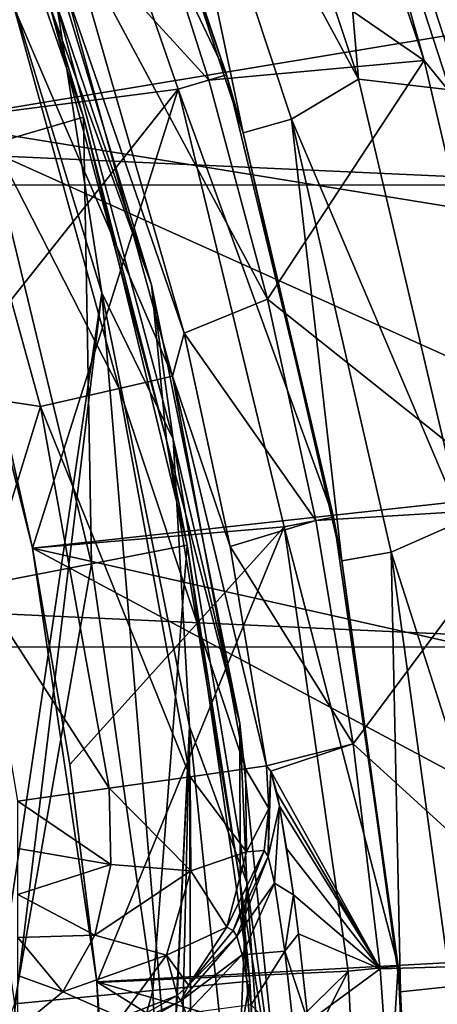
# Model space of a CAD drawing. Header units: millimetres. Extents: x -65 to 65, y -68 to 87.
# Tile 140 of 196: x 17.41 to 19.07, y 5.66 to 9.57. Entities that reach past the tile are written whole.
import ezdxf

# ---------------------------------------------------------------- set-up
doc = ezdxf.new("R2010")
doc.units = ezdxf.units.MM
doc.header["$LTSCALE"] = 65.185185
for name, color, linetype in [('117', 7, 'CONTINUOUS'), ('124', 7, 'CONTINUOUS'), ('125', 7, 'CONTINUOUS'), ('169', 7, 'CONTINUOUS'), ('187', 7, 'CONTINUOUS'), ('212', 7, 'CONTINUOUS'), ('213', 7, 'CONTINUOUS'), ('215', 7, 'CONTINUOUS'), ('253', 7, 'CONTINUOUS'), ('278', 7, 'CONTINUOUS'), ('279', 7, 'CONTINUOUS'), ('280', 7, 'CONTINUOUS'), ('51', 7, 'CONTINUOUS'), ('52', 7, 'CONTINUOUS'), ('523', 7, 'CONTINUOUS'), ('527', 7, 'CONTINUOUS'), ('528', 7, 'CONTINUOUS'), ('530', 7, 'CONTINUOUS'), ('531', 7, 'CONTINUOUS'), ('533', 7, 'CONTINUOUS'), ('535', 7, 'CONTINUOUS'), ('537', 7, 'CONTINUOUS')]:
    doc.layers.add(name, color=color, linetype=linetype)

msp = doc.modelspace()

# ---------------------------------------------------------------- linework, layer by layer
at = {"layer": '117', "linetype": 'CONTINUOUS'}
for points in [[(17.9321, 8.5193, 94.307), (17.4149, 10.2213, 94.307), (17.5293, 9.6244, 96.6908), (17.9321, 8.5193, 94.307)], [(17.9914, 7.9012, 96.6908), (17.9321, 8.5193, 94.307), (17.5293, 9.6244, 96.6908), (17.9914, 7.9012, 96.6908)], [(18.2833, 6.7753, 94.307), (17.9321, 8.5193, 94.307), (17.9914, 7.9012, 96.6908), (18.2833, 6.7753, 94.307)], [(18.2846, 6.1414, 96.6908), (18.2833, 6.7753, 94.307), (17.9914, 7.9012, 96.6908), (18.2846, 6.1414, 96.6908)], [(18.4654, 5.0054, 94.307), (18.2833, 6.7753, 94.307), (18.2846, 6.1414, 96.6908), (18.4654, 5.0054, 94.307)], [(18.406, 4.3615, 96.6908), (18.4654, 5.0054, 94.307), (18.2846, 6.1414, 96.6908), (18.406, 4.3615, 96.6908)]]:
    msp.add_3dface(points, dxfattribs=at)
at = {"layer": '124', "linetype": 'CONTINUOUS'}
for points in [[(17.0884, 10.8412, 96.7167), (17.6613, 9.1858, 96.7167), (17.5293, 9.6244, 96.6908), (17.0884, 10.8412, 96.7167)], [(17.6613, 9.1858, 96.7167), (17.9914, 7.9012, 96.6908), (17.5293, 9.6244, 96.6908), (17.6613, 9.1858, 96.7167)], [(17.6613, 9.1858, 96.7167), (18.0743, 7.4835, 96.7167), (17.9914, 7.9012, 96.6908), (17.6613, 9.1858, 96.7167)], [(18.0743, 7.4835, 96.7167), (18.2846, 6.1414, 96.6908), (17.9914, 7.9012, 96.6908), (18.0743, 7.4835, 96.7167)], [(18.0743, 7.4835, 96.7167), (18.3236, 5.7497, 96.7167), (18.2846, 6.1414, 96.6908), (18.0743, 7.4835, 96.7167)], [(18.3236, 5.7497, 96.7167), (18.406, 4.3615, 96.6908), (18.2846, 6.1414, 96.6908), (18.3236, 5.7497, 96.7167)], [(18.3236, 5.7497, 96.7167), (18.4069, 4, 96.7167), (18.406, 4.3615, 96.6908), (18.3236, 5.7497, 96.7167)]]:
    msp.add_3dface(points, dxfattribs=at)
at = {"layer": '125', "linetype": 'CONTINUOUS'}
for points in [[(17.4149, 10.2213, 94.307), (17.9321, 8.5193, 94.307), (17.5557, 9.6312, 94.1611), (17.4149, 10.2213, 94.307)], [(17.7341, 8.4868, 94.1), (17.2215, 10.1685, 94.1), (17.5557, 9.6312, 94.1611), (17.7341, 8.4868, 94.1)], [(17.7341, 8.4868, 94.1), (17.5557, 9.6312, 94.1611), (18.0184, 7.9053, 94.1611), (17.7341, 8.4868, 94.1)], [(17.5557, 9.6312, 94.1611), (17.9321, 8.5193, 94.307), (18.0184, 7.9053, 94.1611), (17.5557, 9.6312, 94.1611)], [(17.9321, 8.5193, 94.307), (18.2833, 6.7753, 94.307), (18.0184, 7.9053, 94.1611), (17.9321, 8.5193, 94.307)], [(18.083, 6.7633, 94.1), (17.7341, 8.4868, 94.1), (18.0184, 7.9053, 94.1611), (18.083, 6.7633, 94.1)], [(18.083, 6.7633, 94.1), (18.0184, 7.9053, 94.1611), (18.3118, 6.1428, 94.1611), (18.083, 6.7633, 94.1)], [(18.0184, 7.9053, 94.1611), (18.2833, 6.7753, 94.307), (18.3118, 6.1428, 94.1611), (18.0184, 7.9053, 94.1611)], [(18.2833, 6.7753, 94.307), (18.4654, 5.0054, 94.307), (18.3118, 6.1428, 94.1611), (18.2833, 6.7753, 94.307)], [(18.2648, 5.014, 94.1), (18.083, 6.7633, 94.1), (18.3118, 6.1428, 94.1611), (18.2648, 5.014, 94.1)], [(18.2648, 5.014, 94.1), (18.3118, 6.1428, 94.1611), (18.4332, 4.3601, 94.1611), (18.2648, 5.014, 94.1)], [(18.3118, 6.1428, 94.1611), (18.4654, 5.0054, 94.307), (18.4332, 4.3601, 94.1611), (18.3118, 6.1428, 94.1611)]]:
    msp.add_3dface(points, dxfattribs=at)
at = {"layer": '169', "linetype": 'CONTINUOUS'}
for points in [[(-19.3214, 10.6992, 120.9), (-19.8526, 8.9057, 120.9), (19.8498, 8.9171, 120.9), (-19.3214, 10.6992, 120.9)], [(19.3176, 10.7102, 120.9), (-19.3214, 10.6992, 120.9), (19.8498, 8.9171, 120.9), (19.3176, 10.7102, 120.9)], [(-19.8526, 8.9057, 120.9), (-20.2186, 7.0675, 120.9), (20.2168, 7.0791, 120.9), (-19.8526, 8.9057, 120.9)], [(19.8498, 8.9171, 120.9), (-19.8526, 8.9057, 120.9), (20.2168, 7.0791, 120.9), (19.8498, 8.9171, 120.9)], [(-20.2186, 7.0675, 120.9), (-20.4141, 5.2057, 120.9), (20.4134, 5.2174, 120.9), (-20.2186, 7.0675, 120.9)], [(20.2168, 7.0791, 120.9), (-20.2186, 7.0675, 120.9), (20.4134, 5.2174, 120.9), (20.2168, 7.0791, 120.9)]]:
    msp.add_3dface(points, dxfattribs=at)
at = {"layer": '187', "linetype": 'CONTINUOUS'}
for points in [[(18.1607, 9.3325, 104.4), (17.5934, 9.9529, 117.9262), (17.8864, 10.1906, 104.4), (18.1607, 9.3325, 104.4)], [(18.0622, 8.3268, 117.9262), (17.5934, 9.9529, 117.9262), (18.3939, 8.4623, 104.4), (18.0622, 8.3268, 117.9262)], [(18.3939, 8.4623, 104.4), (17.5934, 9.9529, 117.9262), (18.1607, 9.3325, 104.4), (18.3939, 8.4623, 104.4)], [(18.5854, 7.582, 104.4), (18.0622, 8.3268, 117.9262), (18.3939, 8.4623, 104.4), (18.5854, 7.582, 104.4)], [(18.2445, 7.479, 117.9262), (18.0622, 8.3268, 117.9262), (18.5854, 7.582, 104.4), (18.2445, 7.479, 117.9262)], [(18.7348, 6.6937, 104.4), (18.2445, 7.479, 117.9262), (18.5854, 7.582, 104.4), (18.7348, 6.6937, 104.4)], [(18.3895, 6.6059, 117.9262), (18.2445, 7.479, 117.9262), (18.7348, 6.6937, 104.4), (18.3895, 6.6059, 117.9262)], [(18.407, 6.5854, 117.3738), (18.3895, 6.6059, 117.9262), (18.7348, 6.6937, 104.4), (18.407, 6.5854, 117.3738)], [(18.8417, 5.7992, 104.4), (18.407, 6.5854, 117.3738), (18.7348, 6.6937, 104.4), (18.8417, 5.7992, 104.4)], [(18.4304, 6.4996, 116.9374), (18.407, 6.5854, 117.3738), (18.8417, 5.7992, 104.4), (18.4304, 6.4996, 116.9374)], [(18.441, 6.4458, 116.8093), (18.4304, 6.4996, 116.9374), (18.8417, 5.7992, 104.4), (18.441, 6.4458, 116.8093)], [(18.4697, 6.2774, 116.537), (18.441, 6.4458, 116.8093), (18.8417, 5.7992, 104.4), (18.4697, 6.2774, 116.537)], [(18.4966, 6.094, 116.3397), (18.4697, 6.2774, 116.537), (18.8417, 5.7992, 104.4), (18.4966, 6.094, 116.3397)], [(18.5168, 5.9386, 116.2164), (18.4966, 6.094, 116.3397), (18.8417, 5.7992, 104.4), (18.5168, 5.9386, 116.2164)], [(18.5549, 5.589, 116.0333), (18.5168, 5.9386, 116.2164), (18.8417, 5.7992, 104.4), (18.5549, 5.589, 116.0333)], [(18.906, 4.9006, 104.4), (18.5549, 5.589, 116.0333), (18.8417, 5.7992, 104.4), (18.906, 4.9006, 104.4)]]:
    msp.add_3dface(points, dxfattribs=at)
at = {"layer": '212', "linetype": 'CONTINUOUS'}
msp.add_3dface([(19.2076, 9.4623, 98.9), (18.6222, 11.2096, 98.9), (19.6699, 9.5937, 98.9), (19.2076, 9.4623, 98.9)], dxfattribs=at)
at = {"layer": '213', "linetype": 'CONTINUOUS'}
for points in [[(19.017, 9.4108, 99.0687), (17.8864, 10.1906, 104.4), (18.4367, 11.1424, 99.0687), (19.017, 9.4108, 99.0687)], [(18.1607, 9.3325, 104.4), (17.8864, 10.1906, 104.4), (19.017, 9.4108, 99.0687), (18.1607, 9.3325, 104.4)], [(18.3939, 8.4623, 104.4), (18.1607, 9.3325, 104.4), (19.017, 9.4108, 99.0687), (18.3939, 8.4623, 104.4)], [(19.4352, 7.633, 99.0687), (18.3939, 8.4623, 104.4), (19.017, 9.4108, 99.0687), (19.4352, 7.633, 99.0687)], [(18.5854, 7.582, 104.4), (18.3939, 8.4623, 104.4), (19.4352, 7.633, 99.0687), (18.5854, 7.582, 104.4)], [(18.7348, 6.6937, 104.4), (18.5854, 7.582, 104.4), (19.4352, 7.633, 99.0687), (18.7348, 6.6937, 104.4)], [(19.6875, 5.8243, 99.0687), (18.7348, 6.6937, 104.4), (19.4352, 7.633, 99.0687), (19.6875, 5.8243, 99.0687)], [(18.8417, 5.7992, 104.4), (18.7348, 6.6937, 104.4), (19.6875, 5.8243, 99.0687), (18.8417, 5.7992, 104.4)], [(18.906, 4.9006, 104.4), (18.8417, 5.7992, 104.4), (19.6875, 5.8243, 99.0687), (18.906, 4.9006, 104.4)], [(19.7718, 4, 99.0687), (18.906, 4.9006, 104.4), (19.6875, 5.8243, 99.0687), (19.7718, 4, 99.0687)]]:
    msp.add_3dface(points, dxfattribs=at)
at = {"layer": '215', "linetype": 'CONTINUOUS'}
for points in [[(18.6222, 11.2096, 98.9), (19.2076, 9.4623, 98.9), (18.5744, 10.9711, 98.9479), (18.6222, 11.2096, 98.9)], [(19.017, 9.4108, 99.0687), (18.4367, 11.1424, 99.0687), (18.5744, 10.9711, 98.9479), (19.017, 9.4108, 99.0687)], [(18.5744, 10.9711, 98.9479), (19.2076, 9.4623, 98.9), (19.1245, 9.278, 98.9479), (18.5744, 10.9711, 98.9479)], [(19.017, 9.4108, 99.0687), (18.5744, 10.9711, 98.9479), (19.1245, 9.278, 98.9479), (19.017, 9.4108, 99.0687)], [(19.4352, 7.633, 99.0687), (19.017, 9.4108, 99.0687), (19.1245, 9.278, 98.9479), (19.4352, 7.633, 99.0687)]]:
    msp.add_3dface(points, dxfattribs=at)
at = {"layer": '253', "linetype": 'CONTINUOUS'}
for points in [[(17.5934, 9.9529, 117.9262), (18.0622, 8.3268, 117.9262), (17.5921, 9.6871, 118.3035), (17.5934, 9.9529, 117.9262)], [(18.0154, 8.1559, 118.3035), (17.3852, 9.6202, 118.6166), (17.5921, 9.6871, 118.3035), (18.0154, 8.1559, 118.3035)], [(18.0622, 8.3268, 117.9262), (18.0154, 8.1559, 118.3035), (17.5921, 9.6871, 118.3035), (18.0622, 8.3268, 117.9262)], [(17.8035, 8.107, 118.6166), (17.0792, 9.5213, 118.8267), (17.3852, 9.6202, 118.6166), (17.8035, 8.107, 118.6166)], [(17.8035, 8.107, 118.6166), (17.3852, 9.6202, 118.6166), (18.0154, 8.1559, 118.3035), (17.8035, 8.107, 118.6166)], [(17.4901, 8.0348, 118.8267), (17.0896, 8.0967, 118.9), (17.0792, 9.5213, 118.8267), (17.4901, 8.0348, 118.8267)], [(17.4901, 8.0348, 118.8267), (17.0792, 9.5213, 118.8267), (17.8035, 8.107, 118.6166), (17.4901, 8.0348, 118.8267)], [(18.0622, 8.3268, 117.9262), (18.2445, 7.479, 117.9262), (18.0154, 8.1559, 118.3035), (18.0622, 8.3268, 117.9262)], [(18.3056, 6.5941, 118.3036), (17.8035, 8.107, 118.6166), (18.0154, 8.1559, 118.3035), (18.3056, 6.5941, 118.3036)], [(18.2445, 7.479, 117.9262), (18.3895, 6.6059, 117.9262), (18.0154, 8.1559, 118.3035), (18.2445, 7.479, 117.9262)], [(18.3895, 6.6059, 117.9262), (18.3056, 6.5941, 118.3036), (18.0154, 8.1559, 118.3035), (18.3895, 6.6059, 117.9262)], [(18.0859, 6.5629, 118.6209), (17.4901, 8.0348, 118.8267), (17.8035, 8.107, 118.6166), (18.0859, 6.5629, 118.6209)], [(18.0859, 6.5629, 118.6209), (17.8035, 8.107, 118.6166), (18.3056, 6.5941, 118.3036), (18.0859, 6.5629, 118.6209)], [(17.2613, 7.294, 118.9), (17.0896, 8.0967, 118.9), (17.4901, 8.0348, 118.8267), (17.2613, 7.294, 118.9)], [(17.7634, 6.5172, 118.8301), (17.2613, 7.294, 118.9), (17.4901, 8.0348, 118.8267), (17.7634, 6.5172, 118.8301)], [(17.7634, 6.5172, 118.8301), (17.4901, 8.0348, 118.8267), (18.0859, 6.5629, 118.6209), (17.7634, 6.5172, 118.8301)], [(17.3997, 6.4657, 118.9), (17.2613, 7.294, 118.9), (17.7634, 6.5172, 118.8301), (17.3997, 6.4657, 118.9)]]:
    msp.add_3dface(points, dxfattribs=at)
at = {"layer": '278', "linetype": 'CONTINUOUS'}
for points in [[(18.407, 6.5854, 117.3738), (18.441, 6.4458, 116.8093), (18.396, 6.2456, 117.3853), (18.407, 6.5854, 117.3738)], [(18.407, 6.5854, 117.3738), (18.4304, 6.4996, 116.9374), (18.441, 6.4458, 116.8093), (18.407, 6.5854, 117.3738)], [(18.396, 6.2456, 117.3853), (18.441, 6.4458, 116.8093), (18.4212, 6.1399, 116.9449), (18.396, 6.2456, 117.3853)], [(18.441, 6.4458, 116.8093), (18.4966, 6.094, 116.3397), (18.4212, 6.1399, 116.9449), (18.441, 6.4458, 116.8093)], [(18.441, 6.4458, 116.8093), (18.4697, 6.2774, 116.537), (18.4966, 6.094, 116.3397), (18.441, 6.4458, 116.8093)], [(18.2716, 5.929, 117.3925), (18.396, 6.2456, 117.3853), (18.4212, 6.1399, 116.9449), (18.2716, 5.929, 117.3925)], [(18.2928, 5.8547, 117.0627), (18.2716, 5.929, 117.3925), (18.4212, 6.1399, 116.9449), (18.2928, 5.8547, 117.0627)], [(18.2928, 5.8547, 117.0627), (18.4212, 6.1399, 116.9449), (18.463, 5.869, 116.5712), (18.2928, 5.8547, 117.0627)], [(18.4212, 6.1399, 116.9449), (18.4966, 6.094, 116.3397), (18.463, 5.869, 116.5712), (18.4212, 6.1399, 116.9449)], [(18.4966, 6.094, 116.3397), (18.5168, 5.9386, 116.2164), (18.463, 5.869, 116.5712), (18.4966, 6.094, 116.3397)], [(18.0484, 5.6723, 117.3945), (18.2716, 5.929, 117.3925), (18.2928, 5.8547, 117.0627), (18.0484, 5.6723, 117.3945)], [(18.5168, 5.9386, 116.2164), (18.5549, 5.589, 116.0333), (18.463, 5.869, 116.5712), (18.5168, 5.9386, 116.2164)], [(18.0703, 5.6209, 117.1491), (18.0484, 5.6723, 117.3945), (18.2928, 5.8547, 117.0627), (18.0703, 5.6209, 117.1491)], [(18.0703, 5.6209, 117.1491), (18.2928, 5.8547, 117.0627), (18.3283, 5.6559, 116.7754), (18.0703, 5.6209, 117.1491)], [(18.3283, 5.6559, 116.7754), (18.2928, 5.8547, 117.0627), (18.463, 5.869, 116.5712), (18.3283, 5.6559, 116.7754)], [(18.3283, 5.6559, 116.7754), (18.463, 5.869, 116.5712), (18.5082, 5.4691, 116.3193), (18.3283, 5.6559, 116.7754)], [(18.463, 5.869, 116.5712), (18.5549, 5.589, 116.0333), (18.5082, 5.4691, 116.3193), (18.463, 5.869, 116.5712)], [(17.7521, 5.5052, 117.391), (18.0484, 5.6723, 117.3945), (18.0703, 5.6209, 117.1491), (17.7521, 5.5052, 117.391)]]:
    msp.add_3dface(points, dxfattribs=at)
at = {"layer": '279', "linetype": 'CONTINUOUS'}
for points in [[(18.3895, 6.6059, 117.9262), (18.407, 6.5854, 117.3738), (18.3988, 6.4367, 117.933), (18.3895, 6.6059, 117.9262)], [(18.407, 6.5854, 117.3738), (18.396, 6.2456, 117.3853), (18.3988, 6.4367, 117.933), (18.407, 6.5854, 117.3738)], [(18.3988, 6.4367, 117.933), (18.396, 6.2456, 117.3853), (18.3797, 6.2703, 117.9375), (18.3988, 6.4367, 117.933)], [(18.3797, 6.2703, 117.9375), (18.396, 6.2456, 117.3853), (18.2567, 5.9522, 117.9447), (18.3797, 6.2703, 117.9375)], [(18.396, 6.2456, 117.3853), (18.2716, 5.929, 117.3925), (18.2567, 5.9522, 117.9447), (18.396, 6.2456, 117.3853)], [(18.2567, 5.9522, 117.9447), (18.2716, 5.929, 117.3925), (18.0797, 5.7339, 117.9466), (18.2567, 5.9522, 117.9447)], [(18.2716, 5.929, 117.3925), (18.0484, 5.6723, 117.3945), (18.0797, 5.7339, 117.9466), (18.2716, 5.929, 117.3925)], [(18.0797, 5.7339, 117.9466), (18.0484, 5.6723, 117.3945), (18.0334, 5.6935, 117.9469), (18.0797, 5.7339, 117.9466)], [(18.0334, 5.6935, 117.9469), (18.0484, 5.6723, 117.3945), (17.7363, 5.525, 117.9437), (18.0334, 5.6935, 117.9469)], [(18.0484, 5.6723, 117.3945), (17.7521, 5.5052, 117.391), (17.7363, 5.525, 117.9437), (18.0484, 5.6723, 117.3945)]]:
    msp.add_3dface(points, dxfattribs=at)
at = {"layer": '280', "linetype": 'CONTINUOUS'}
for points in [[(18.0859, 6.5629, 118.6209), (18.3056, 6.5941, 118.3036), (18.3103, 6.2642, 118.2609), (18.0859, 6.5629, 118.6209)], [(18.3056, 6.5941, 118.3036), (18.3895, 6.6059, 117.9262), (18.3988, 6.4367, 117.933), (18.3056, 6.5941, 118.3036)], [(18.3056, 6.5941, 118.3036), (18.3988, 6.4367, 117.933), (18.3103, 6.2642, 118.2609), (18.3056, 6.5941, 118.3036)], [(17.7634, 6.5172, 118.8301), (18.0859, 6.5629, 118.6209), (18.0886, 6.1883, 118.5697), (17.7634, 6.5172, 118.8301)], [(18.0886, 6.1883, 118.5697), (18.0859, 6.5629, 118.6209), (18.3103, 6.2642, 118.2609), (18.0886, 6.1883, 118.5697)], [(17.3997, 6.4657, 118.9), (17.7634, 6.5172, 118.8301), (17.7706, 6.2135, 118.7938), (17.3997, 6.4657, 118.9)], [(17.7706, 6.2135, 118.7938), (17.7634, 6.5172, 118.8301), (18.0886, 6.1883, 118.5697), (17.7706, 6.2135, 118.7938)], [(17.3997, 6.2773, 118.8821), (17.3997, 6.4657, 118.9), (17.7706, 6.2135, 118.7938), (17.3997, 6.2773, 118.8821)], [(18.3988, 6.4367, 117.933), (18.3797, 6.2703, 117.9375), (18.3103, 6.2642, 118.2609), (18.3988, 6.4367, 117.933)], [(17.3997, 6.0941, 118.8284), (17.3997, 6.2773, 118.8821), (17.7706, 6.2135, 118.7938), (17.3997, 6.0941, 118.8284)], [(18.232, 5.9651, 118.1382), (18.0886, 6.1883, 118.5697), (18.3103, 6.2642, 118.2609), (18.232, 5.9651, 118.1382)], [(18.3797, 6.2703, 117.9375), (18.2567, 5.9522, 117.9447), (18.232, 5.9651, 118.1382), (18.3797, 6.2703, 117.9375)], [(18.3797, 6.2703, 117.9375), (18.232, 5.9651, 118.1382), (18.3103, 6.2642, 118.2609), (18.3797, 6.2703, 117.9375)], [(17.707, 5.9332, 118.6887), (17.3997, 6.0941, 118.8284), (17.7706, 6.2135, 118.7938), (17.707, 5.9332, 118.6887)], [(17.707, 5.9332, 118.6887), (17.7706, 6.2135, 118.7938), (18.0886, 6.1883, 118.5697), (17.707, 5.9332, 118.6887)], [(17.9922, 5.8532, 118.4234), (17.707, 5.9332, 118.6887), (18.0886, 6.1883, 118.5697), (17.9922, 5.8532, 118.4234)], [(17.9922, 5.8532, 118.4234), (18.0886, 6.1883, 118.5697), (18.232, 5.9651, 118.1382), (17.9922, 5.8532, 118.4234)], [(17.3997, 5.9233, 118.7401), (17.3997, 6.0941, 118.8284), (17.707, 5.9332, 118.6887), (17.3997, 5.9233, 118.7401)], [(18.0797, 5.7339, 117.9466), (17.9922, 5.8532, 118.4234), (18.232, 5.9651, 118.1382), (18.0797, 5.7339, 117.9466)], [(18.2567, 5.9522, 117.9447), (18.0797, 5.7339, 117.9466), (18.232, 5.9651, 118.1382), (18.2567, 5.9522, 117.9447)], [(17.5794, 5.7073, 118.5265), (17.3997, 5.9233, 118.7401), (17.707, 5.9332, 118.6887), (17.5794, 5.7073, 118.5265)], [(17.3997, 5.7726, 118.6209), (17.3997, 5.9233, 118.7401), (17.5794, 5.7073, 118.5265), (17.3997, 5.7726, 118.6209)], [(17.5794, 5.7073, 118.5265), (17.707, 5.9332, 118.6887), (17.9922, 5.8532, 118.4234), (17.5794, 5.7073, 118.5265)], [(17.8103, 5.6056, 118.2029), (17.5794, 5.7073, 118.5265), (17.9922, 5.8532, 118.4234), (17.8103, 5.6056, 118.2029)], [(18.0334, 5.6935, 117.9469), (17.8103, 5.6056, 118.2029), (17.9922, 5.8532, 118.4234), (18.0334, 5.6935, 117.9469)], [(18.0797, 5.7339, 117.9466), (18.0334, 5.6935, 117.9469), (17.9922, 5.8532, 118.4234), (18.0797, 5.7339, 117.9466)], [(17.3997, 5.5602, 118.3243), (17.3997, 5.7726, 118.6209), (17.5794, 5.7073, 118.5265), (17.3997, 5.5602, 118.3243)], [(17.3997, 5.5602, 118.3243), (17.5794, 5.7073, 118.5265), (17.8103, 5.6056, 118.2029), (17.3997, 5.5602, 118.3243)], [(18.0334, 5.6935, 117.9469), (17.7363, 5.525, 117.9437), (17.8103, 5.6056, 118.2029), (18.0334, 5.6935, 117.9469)]]:
    msp.add_3dface(points, dxfattribs=at)
at = {"layer": '51', "linetype": 'CONTINUOUS'}
for points in [[(17.0884, 10.8412, 96.7167), (17.2894, 9.0766, 98.5214), (17.6613, 9.1858, 96.7167), (17.0884, 10.8412, 96.7167)], [(17.2894, 9.0766, 98.5214), (17.6937, 7.4102, 98.5214), (17.6613, 9.1858, 96.7167), (17.2894, 9.0766, 98.5214)], [(17.6613, 9.1858, 96.7167), (17.6937, 7.4102, 98.5214), (18.0743, 7.4835, 96.7167), (17.6613, 9.1858, 96.7167)], [(17.6937, 7.4102, 98.5214), (17.2894, 9.0766, 98.5214), (17.1507, 7.3055, 100.2845), (17.6937, 7.4102, 98.5214)], [(17.6937, 7.4102, 98.5214), (17.9377, 5.7128, 98.5214), (18.0743, 7.4835, 96.7167), (17.6937, 7.4102, 98.5214)], [(18.0743, 7.4835, 96.7167), (17.9377, 5.7128, 98.5214), (18.3236, 5.7497, 96.7167), (18.0743, 7.4835, 96.7167)], [(17.6937, 7.4102, 98.5214), (17.1507, 7.3055, 100.2845), (17.3873, 5.6603, 100.2845), (17.6937, 7.4102, 98.5214)], [(17.9377, 5.7128, 98.5214), (17.6937, 7.4102, 98.5214), (17.3873, 5.6603, 100.2845), (17.9377, 5.7128, 98.5214)], [(17.9377, 5.7128, 98.5214), (18.0193, 4, 98.5214), (18.3236, 5.7497, 96.7167), (17.9377, 5.7128, 98.5214)], [(18.0193, 4, 98.5214), (18.4069, 4, 96.7167), (18.3236, 5.7497, 96.7167), (18.0193, 4, 98.5214)], [(17.4664, 4, 100.2845), (17.9377, 5.7128, 98.5214), (17.3873, 5.6603, 100.2845), (17.4664, 4, 100.2845)], [(17.4664, 4, 100.2845), (18.0193, 4, 98.5214), (17.9377, 5.7128, 98.5214), (17.4664, 4, 100.2845)], [(16.7546, 4, 101.9856), (17.4664, 4, 100.2845), (17.3873, 5.6603, 100.2845), (16.7546, 4, 101.9856)]]:
    msp.add_3dface(points, dxfattribs=at)
at = {"layer": '52', "linetype": 'CONTINUOUS'}
for points in [[(17.2215, 10.1685, 94.1), (17.7341, 8.4868, 94.1), (17.2518, 5.2426, 94.1), (17.2215, 10.1685, 94.1)], [(17.2518, 5.2426, 94.1), (17.7341, 8.4868, 94.1), (17.3347, 5.1982, 94.1), (17.2518, 5.2426, 94.1)], [(17.3347, 5.1982, 94.1), (17.7341, 8.4868, 94.1), (18.0093, 5.1982, 94.1), (17.3347, 5.1982, 94.1)], [(17.7341, 8.4868, 94.1), (18.083, 6.7633, 94.1), (18.0093, 5.1982, 94.1), (17.7341, 8.4868, 94.1)], [(18.009, 3.5139, 94.1), (18.083, 6.7633, 94.1), (18.0934, 3.5139, 94.1), (18.009, 3.5139, 94.1)], [(18.083, 6.7633, 94.1), (18.009, 3.5139, 94.1), (18.0093, 5.1357, 94.1), (18.083, 6.7633, 94.1)], [(18.0093, 5.1982, 94.1), (18.083, 6.7633, 94.1), (18.0093, 5.1357, 94.1), (18.0093, 5.1982, 94.1)], [(18.083, 6.7633, 94.1), (18.2648, 5.014, 94.1), (18.0934, 3.5139, 94.1), (18.083, 6.7633, 94.1)]]:
    msp.add_3dface(points, dxfattribs=at)
at = {"layer": '523', "linetype": 'CONTINUOUS'}
for points in [[(18.1829, 11.0443, 96.1), (17.931, 10.8629, 96.1), (18.7554, 9.3369, 96.1), (18.1829, 11.0443, 96.1)], [(17.931, 10.8629, 96.1), (18.4888, 9.1775, 96.1), (18.7554, 9.3369, 96.1), (17.931, 10.8629, 96.1)], [(18.7554, 9.3369, 96.1), (18.4888, 9.1775, 96.1), (19.1683, 7.5807, 96.1), (18.7554, 9.3369, 96.1)], [(18.4888, 9.1775, 96.1), (18.8859, 7.4556, 96.1), (19.1683, 7.5807, 96.1), (18.4888, 9.1775, 96.1)], [(19.1683, 7.5807, 96.1), (18.8859, 7.4556, 96.1), (19.4165, 5.8015, 96.1), (19.1683, 7.5807, 96.1)], [(18.8859, 7.4556, 96.1), (19.1229, 5.7295, 96.1), (19.4165, 5.8015, 96.1), (18.8859, 7.4556, 96.1)]]:
    msp.add_3dface(points, dxfattribs=at)
at = {"layer": '527', "linetype": 'CONTINUOUS'}
for points in [[(17.0335, 9.1673, 75), (17.458, 7.4718, 75), (17.0336, 9.1669, 88.4), (17.0335, 9.1673, 75)], [(17.0336, 9.1669, 88.4), (17.458, 7.4718, 75), (17.2666, 8.3249, 88.4), (17.0336, 9.1669, 88.4)], [(17.2666, 8.3249, 88.4), (17.458, 7.4718, 75), (17.458, 7.4724, 88.4), (17.2666, 8.3249, 88.4)], [(17.458, 7.4718, 75), (17.7139, 5.7477, 75), (17.458, 7.4724, 88.4), (17.458, 7.4718, 75)], [(17.458, 7.4724, 88.4), (17.7139, 5.7477, 75), (17.6074, 6.6117, 88.4), (17.458, 7.4724, 88.4)], [(17.6074, 6.6117, 88.4), (17.7139, 5.7477, 75), (17.7143, 5.7446, 88.4), (17.6074, 6.6117, 88.4)], [(17.7139, 5.7477, 75), (17.8, 4, 75), (17.7143, 5.7446, 88.4), (17.7139, 5.7477, 75)], [(17.7143, 5.7446, 88.4), (17.8, 4, 75), (17.7786, 4.8733, 88.4), (17.7143, 5.7446, 88.4)]]:
    msp.add_3dface(points, dxfattribs=at)
at = {"layer": '528', "linetype": 'CONTINUOUS'}
for points in [[(18.2301, 9.3536, 89.4), (17.6387, 11.0617, 89.4), (17.4531, 10.9872, 89.4), (18.2301, 9.3536, 89.4)], [(18.0383, 9.2971, 89.4), (18.2301, 9.3536, 89.4), (17.4531, 10.9872, 89.4), (18.0383, 9.2971, 89.4)], [(18.6567, 7.5948, 89.4), (18.2301, 9.3536, 89.4), (18.0383, 9.2971, 89.4), (18.6567, 7.5948, 89.4)], [(18.4603, 7.5568, 89.4), (18.6567, 7.5948, 89.4), (18.0383, 9.2971, 89.4), (18.4603, 7.5568, 89.4)], [(18.9135, 5.8094, 89.4), (18.6567, 7.5948, 89.4), (18.4603, 7.5568, 89.4), (18.9135, 5.8094, 89.4)], [(18.7144, 5.7902, 89.4), (18.9135, 5.8094, 89.4), (18.4603, 7.5568, 89.4), (18.7144, 5.7902, 89.4)], [(18.8, 4, 89.4), (18.9135, 5.8094, 89.4), (18.7144, 5.7902, 89.4), (18.8, 4, 89.4)], [(19, 4, 89.4), (18.9135, 5.8094, 89.4), (18.8, 4, 89.4), (19, 4, 89.4)]]:
    msp.add_3dface(points, dxfattribs=at)
at = {"layer": '530', "linetype": 'CONTINUOUS'}
for points in [[(17.6387, 11.0617, 89.4), (18.2301, 9.3536, 89.4), (17.7445, 10.792, 95.9), (17.6387, 11.0617, 89.4)], [(17.7445, 10.792, 95.9), (18.2301, 9.3536, 89.4), (18.2963, 9.123, 95.9), (17.7445, 10.792, 95.9)], [(18.2301, 9.3536, 89.4), (18.6567, 7.5948, 89.4), (18.2963, 9.123, 95.9), (18.2301, 9.3536, 89.4)], [(18.2963, 9.123, 95.9), (18.6567, 7.5948, 89.4), (18.6895, 7.421, 95.9), (18.2963, 9.123, 95.9)], [(18.6567, 7.5948, 89.4), (18.9135, 5.8094, 89.4), (18.6895, 7.421, 95.9), (18.6567, 7.5948, 89.4)], [(18.6895, 7.421, 95.9), (18.9135, 5.8094, 89.4), (18.923, 5.7083, 95.9), (18.6895, 7.421, 95.9)], [(18.9135, 5.8094, 89.4), (19, 4, 89.4), (18.923, 5.7083, 95.9), (18.9135, 5.8094, 89.4)], [(19, 4, 89.4), (19, 4, 95.9), (18.923, 5.7083, 95.9), (19, 4, 89.4)]]:
    msp.add_3dface(points, dxfattribs=at)
at = {"layer": '531', "linetype": 'CONTINUOUS'}
for points in [[(17.931, 10.8629, 96.1), (17.7445, 10.792, 95.9), (18.2963, 9.123, 95.9), (17.931, 10.8629, 96.1)], [(18.4888, 9.1775, 96.1), (17.931, 10.8629, 96.1), (18.2963, 9.123, 95.9), (18.4888, 9.1775, 96.1)], [(18.4888, 9.1775, 96.1), (18.2963, 9.123, 95.9), (18.6895, 7.421, 95.9), (18.4888, 9.1775, 96.1)], [(18.8859, 7.4556, 96.1), (18.4888, 9.1775, 96.1), (18.6895, 7.421, 95.9), (18.8859, 7.4556, 96.1)], [(18.8859, 7.4556, 96.1), (18.6895, 7.421, 95.9), (18.923, 5.7083, 95.9), (18.8859, 7.4556, 96.1)], [(19.1229, 5.7295, 96.1), (18.8859, 7.4556, 96.1), (18.923, 5.7083, 95.9), (19.1229, 5.7295, 96.1)], [(19, 4, 95.9), (19.1229, 5.7295, 96.1), (18.923, 5.7083, 95.9), (19, 4, 95.9)], [(19.2, 4, 96.1), (19.1229, 5.7295, 96.1), (19, 4, 95.9), (19.2, 4, 96.1)]]:
    msp.add_3dface(points, dxfattribs=at)
at = {"layer": '533', "linetype": 'CONTINUOUS'}
for points in [[(19.4786, 9.3758, 95.8074), (19.1215, 11.1764, 95.4827), (18.9183, 11.1002, 95.8074), (19.4786, 9.3758, 95.8074)], [(19.1655, 9.2893, 96.0242), (18.9183, 11.1002, 95.8074), (18.6142, 10.986, 96.0242), (19.1655, 9.2893, 96.0242)], [(19.4786, 9.3758, 95.8074), (18.9183, 11.1002, 95.8074), (19.1655, 9.2893, 96.0242), (19.4786, 9.3758, 95.8074)], [(18.1829, 11.0443, 96.1), (18.7554, 9.3369, 96.1), (18.6142, 10.986, 96.0242), (18.1829, 11.0443, 96.1)], [(18.7554, 9.3369, 96.1), (19.1655, 9.2893, 96.0242), (18.6142, 10.986, 96.0242), (18.7554, 9.3369, 96.1)], [(18.7554, 9.3369, 96.1), (19.1683, 7.5807, 96.1), (19.1655, 9.2893, 96.0242), (18.7554, 9.3369, 96.1)]]:
    msp.add_3dface(points, dxfattribs=at)
at = {"layer": '535', "linetype": 'CONTINUOUS'}
for points in [[(17.4531, 10.9872, 89.4), (16.7595, 9.9965, 88.4), (17.0336, 9.1669, 88.4), (17.4531, 10.9872, 89.4)], [(18.0383, 9.2971, 89.4), (17.4531, 10.9872, 89.4), (17.0336, 9.1669, 88.4), (18.0383, 9.2971, 89.4)], [(18.0383, 9.2971, 89.4), (17.0336, 9.1669, 88.4), (17.2666, 8.3249, 88.4), (18.0383, 9.2971, 89.4)], [(18.0383, 9.2971, 89.4), (17.2666, 8.3249, 88.4), (17.458, 7.4724, 88.4), (18.0383, 9.2971, 89.4)], [(18.4603, 7.5568, 89.4), (18.0383, 9.2971, 89.4), (17.458, 7.4724, 88.4), (18.4603, 7.5568, 89.4)], [(18.4603, 7.5568, 89.4), (17.458, 7.4724, 88.4), (17.6074, 6.6117, 88.4), (18.4603, 7.5568, 89.4)], [(18.4603, 7.5568, 89.4), (17.6074, 6.6117, 88.4), (17.7143, 5.7446, 88.4), (18.4603, 7.5568, 89.4)], [(18.7144, 5.7902, 89.4), (18.4603, 7.5568, 89.4), (17.7143, 5.7446, 88.4), (18.7144, 5.7902, 89.4)], [(18.7144, 5.7902, 89.4), (17.7143, 5.7446, 88.4), (17.7786, 4.8733, 88.4), (18.7144, 5.7902, 89.4)], [(17.8, 4, 88.4), (18.7144, 5.7902, 89.4), (17.7786, 4.8733, 88.4), (17.8, 4, 88.4)], [(17.8, 4, 88.4), (18.8, 4, 89.4), (18.7144, 5.7902, 89.4), (17.8, 4, 88.4)]]:
    msp.add_3dface(points, dxfattribs=at)
at = {"layer": '537', "linetype": 'CONTINUOUS'}
for points in [[(17.0335, 9.1673, 75), (16.4447, 10.8122, 75), (19.7171, 9.611, 75), (17.0335, 9.1673, 75)], [(17.0335, 9.1673, 75), (19.7171, 9.611, 75), (19.9552, 8.6937, 75), (17.0335, 9.1673, 75)], [(17.458, 7.4718, 75), (17.0335, 9.1673, 75), (20.151, 7.7658, 75), (17.458, 7.4718, 75)], [(17.0335, 9.1673, 75), (19.9552, 8.6937, 75), (20.151, 7.7658, 75), (17.0335, 9.1673, 75)], [(17.458, 7.4718, 75), (20.151, 7.7658, 75), (20.3033, 6.833, 75), (17.458, 7.4718, 75)], [(17.7139, 5.7477, 75), (17.458, 7.4718, 75), (20.412, 5.8952, 75), (17.7139, 5.7477, 75)], [(17.458, 7.4718, 75), (20.3033, 6.833, 75), (20.412, 5.8952, 75), (17.458, 7.4718, 75)], [(17.7139, 5.7477, 75), (20.412, 5.8952, 75), (20.4776, 4.9509, 75), (17.7139, 5.7477, 75)], [(17.8, 4, 75), (17.7139, 5.7477, 75), (20.5, 4, 75), (17.8, 4, 75)], [(20.5, 4, 75), (17.7139, 5.7477, 75), (20.4776, 4.9509, 75), (20.5, 4, 75)]]:
    msp.add_3dface(points, dxfattribs=at)

doc.saveas('drawing.dxf')
